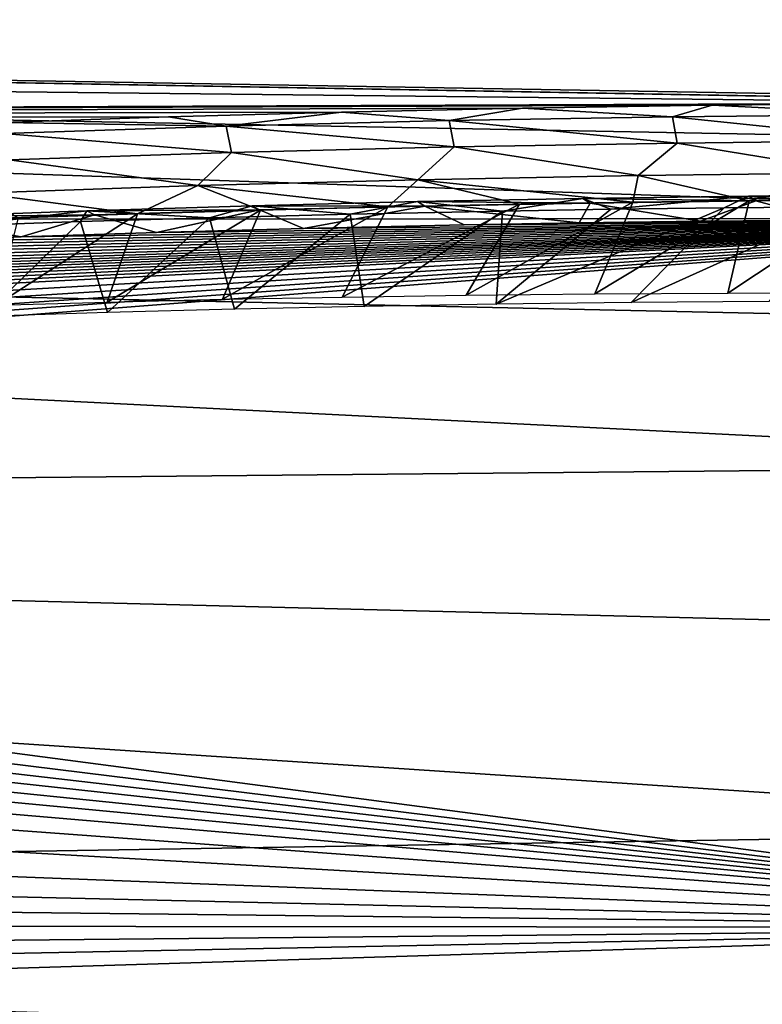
# Model space of a CAD drawing. Header units: millimetres. Extents: x -139 to 139, y -40 to 30.
# Tile 32 of 34: x 125 to 132, y 12 to 21. Entities that reach past the tile are written whole.
import ezdxf

# ---------------------------------------------------------------- set-up
doc = ezdxf.new("R2010")
doc.units = ezdxf.units.MM
doc.header["$LTSCALE"] = 81.481481
for name, color, linetype in [('34', 7, 'CONTINUOUS'), ('41', 7, 'CONTINUOUS'), ('43', 7, 'CONTINUOUS'), ('94', 7, 'CONTINUOUS'), ('95', 7, 'CONTINUOUS'), ('97', 7, 'CONTINUOUS')]:
    doc.layers.add(name, color=color, linetype=linetype)

msp = doc.modelspace()

# ---------------------------------------------------------------- linework, layer by layer
at = {"layer": '34', "color": 7, "linetype": 'CONTINUOUS', "true_color": 0xa2afbf}
for points in [[(92.35, 21.3855, 1.2914), (92.35, 20.454, 6.3743), (134.9914, 20.6229, 1.5449), (92.35, 21.3855, 1.2914)], [(92.35, 21.0737, -3.8635), (92.35, 21.3855, 1.2914), (136.9951, 20.5889, -1.5309), (92.35, 21.0737, -3.8635)], [(136.9951, 20.5889, -1.5309), (92.35, 21.3855, 1.2914), (136.9951, 20.6182, 1.065), (136.9951, 20.5889, -1.5309)], [(136.9951, 20.6182, 1.065), (92.35, 21.3855, 1.2914), (134.9914, 20.6229, 1.5449), (136.9951, 20.6182, 1.065)], [(92.35, 19.5383, -8.7908), (92.35, 21.0737, -3.8635), (136.9951, 19.5568, -6.6163), (92.35, 19.5383, -8.7908)], [(136.9951, 19.5568, -6.6163), (92.35, 21.0737, -3.8635), (136.9951, 20.2328, -4.1084), (136.9951, 19.5568, -6.6163)], [(136.9951, 20.2328, -4.1084), (92.35, 21.0737, -3.8635), (136.9951, 20.5889, -1.5309), (136.9951, 20.2328, -4.1084)], [(134.9914, 20.6229, 1.5449), (92.35, 20.454, 6.3743), (133.0744, 20.6162, 2.012), (134.9914, 20.6229, 1.5449)], [(133.0744, 20.6162, 2.012), (92.35, 20.454, 6.3743), (131.2461, 20.599, 2.4656), (133.0744, 20.6162, 2.012)], [(131.2461, 20.599, 2.4656), (92.35, 20.454, 6.3743), (129.5019, 20.5722, 2.9065), (131.2461, 20.599, 2.4656)], [(129.5019, 20.5722, 2.9065), (92.35, 20.454, 6.3743), (127.835, 20.5364, 3.3359), (129.5019, 20.5722, 2.9065)], [(127.835, 20.5364, 3.3359), (92.35, 20.454, 6.3743), (126.2448, 20.4924, 3.7538), (127.835, 20.5364, 3.3359)], [(126.2448, 20.4924, 3.7538), (92.35, 20.454, 6.3743), (124.7249, 20.4406, 4.1613), (126.2448, 20.4924, 3.7538)], [(136.9951, 18.5701, -9.022), (92.35, 19.5383, -8.7908), (136.9951, 19.5568, -6.6163), (136.9951, 18.5701, -9.022)], [(92.35, 16.8658, -13.2116), (92.35, 19.5383, -8.7908), (136.9951, 17.2894, -11.2837), (92.35, 16.8658, -13.2116)], [(136.9951, 17.2894, -11.2837), (92.35, 19.5383, -8.7908), (136.9951, 18.5701, -9.022), (136.9951, 17.2894, -11.2837)], [(136.9951, 15.7351, -13.3661), (92.35, 16.8658, -13.2116), (136.9951, 17.2894, -11.2837), (136.9951, 15.7351, -13.3661)], [(92.35, 13.2116, -16.8658), (92.35, 16.8658, -13.2116), (136.9951, 13.9305, -15.2377), (92.35, 13.2116, -16.8658)], [(136.9951, 13.9305, -15.2377), (92.35, 16.8658, -13.2116), (136.9951, 15.7351, -13.3661), (136.9951, 13.9305, -15.2377)], [(136.9951, 11.9065, -16.8666), (92.35, 13.2116, -16.8658), (136.9951, 13.9305, -15.2377), (136.9951, 11.9065, -16.8666)], [(92.35, 8.7908, -19.5383), (92.35, 13.2116, -16.8658), (136.9951, 9.6928, -18.229), (92.35, 8.7908, -19.5383)], [(136.9951, 9.6928, -18.229), (92.35, 13.2116, -16.8658), (136.9951, 11.9065, -16.8666), (136.9951, 9.6928, -18.229)]]:
    msp.add_3dface(points, dxfattribs=at)
at = {"layer": '41', "color": 7, "linetype": 'CONTINUOUS', "true_color": 0xa2afbf}
for points in [[(128.2617, 19.6642, 3.4721), (127.0904, 19.6348, 3.7695), (126.7427, 18.8138, 2.8228), (128.2617, 19.6642, 3.4721)], [(127.8424, 18.8349, 2.5388), (128.2617, 19.6642, 3.4721), (126.7427, 18.8138, 2.8228), (127.8424, 18.8349, 2.5388)], [(129.4741, 19.6893, 3.1686), (128.2617, 19.6642, 3.4721), (127.8424, 18.8349, 2.5388), (129.4741, 19.6893, 3.1686)], [(128.9824, 18.8518, 2.2479), (129.4741, 19.6893, 3.1686), (127.8424, 18.8349, 2.5388), (128.9824, 18.8518, 2.2479)], [(130.5147, 19.7067, 2.9115), (129.4741, 19.6893, 3.1686), (128.9824, 18.8518, 2.2479), (130.5147, 19.7067, 2.9115)], [(130.1649, 18.8642, 1.9496), (130.5147, 19.7067, 2.9115), (128.9824, 18.8518, 2.2479), (130.1649, 18.8642, 1.9496)], [(131.5852, 19.7208, 2.6498), (130.5147, 19.7067, 2.9115), (130.1649, 18.8642, 1.9496), (131.5852, 19.7208, 2.6498)], [(131.3897, 18.8718, 1.6441), (131.5852, 19.7208, 2.6498), (130.1649, 18.8642, 1.9496), (131.3897, 18.8718, 1.6441)], [(132.6883, 19.7313, 2.3831), (131.5852, 19.7208, 2.6498), (131.3897, 18.8718, 1.6441), (132.6883, 19.7313, 2.3831)], [(132.6621, 18.8742, 1.3301), (132.6883, 19.7313, 2.3831), (131.3897, 18.8718, 1.6441), (132.6621, 18.8742, 1.3301)], [(125.9582, 19.6012, 4.0611), (124.8622, 19.5637, 4.3476), (124.6574, 18.7603, 3.3713), (125.9582, 19.6012, 4.0611)], [(125.6809, 18.7889, 3.1004), (125.9582, 19.6012, 4.0611), (124.6574, 18.7603, 3.3713), (125.6809, 18.7889, 3.1004)], [(127.0904, 19.6348, 3.7695), (125.9582, 19.6012, 4.0611), (125.6809, 18.7889, 3.1004), (127.0904, 19.6348, 3.7695)], [(126.7427, 18.8138, 2.8228), (127.0904, 19.6348, 3.7695), (125.6809, 18.7889, 3.1004), (126.7427, 18.8138, 2.8228)]]:
    msp.add_3dface(points, dxfattribs=at)
at = {"layer": '43', "color": 7, "linetype": 'CONTINUOUS', "true_color": 0xa2afbf}
for points in [[(129.5019, 20.5722, 2.9065), (127.835, 20.5364, 3.3359), (128.8274, 20.4569, 3.3209), (129.5019, 20.5722, 2.9065)], [(130.8814, 20.4921, 2.8094), (129.5019, 20.5722, 2.9065), (128.8274, 20.4569, 3.3209), (130.8814, 20.4921, 2.8094)], [(131.2461, 20.599, 2.4656), (129.5019, 20.5722, 2.9065), (130.8814, 20.4921, 2.8094), (131.2461, 20.599, 2.4656)], [(132.9381, 20.5133, 2.3083), (131.2461, 20.599, 2.4656), (130.8814, 20.4921, 2.8094), (132.9381, 20.5133, 2.3083)], [(133.0744, 20.6162, 2.012), (131.2461, 20.599, 2.4656), (132.9381, 20.5133, 2.3083), (133.0744, 20.6162, 2.012)], [(126.2448, 20.4924, 3.7538), (124.7249, 20.4406, 4.1613), (126.7766, 20.4064, 3.8442), (126.2448, 20.4924, 3.7538)], [(127.835, 20.5364, 3.3359), (126.2448, 20.4924, 3.7538), (126.7766, 20.4064, 3.8442), (127.835, 20.5364, 3.3359)], [(128.8274, 20.4569, 3.3209), (127.835, 20.5364, 3.3359), (126.7766, 20.4064, 3.8442), (128.8274, 20.4569, 3.3209)], [(130.8814, 20.4921, 2.8094), (128.8274, 20.4569, 3.3209), (130.9243, 20.2512, 2.9727), (130.8814, 20.4921, 2.8094)], [(132.9381, 20.5133, 2.3083), (130.8814, 20.4921, 2.8094), (132.9789, 20.273, 2.473), (132.9381, 20.5133, 2.3083)], [(132.9789, 20.273, 2.473), (130.8814, 20.4921, 2.8094), (130.9243, 20.2512, 2.9727), (132.9789, 20.273, 2.473)], [(126.7766, 20.4064, 3.8442), (124.7249, 20.4406, 4.1613), (124.7295, 20.3395, 4.3805), (126.7766, 20.4064, 3.8442)], [(126.7766, 20.4064, 3.8442), (124.7295, 20.3395, 4.3805), (126.8243, 20.1643, 4.0043), (126.7766, 20.4064, 3.8442)], [(128.8274, 20.4569, 3.3209), (126.7766, 20.4064, 3.8442), (128.8726, 20.2154, 3.4828), (128.8274, 20.4569, 3.3209)], [(128.8726, 20.2154, 3.4828), (126.7766, 20.4064, 3.8442), (126.8243, 20.1643, 4.0043), (128.8726, 20.2154, 3.4828)], [(130.9243, 20.2512, 2.9727), (128.8274, 20.4569, 3.3209), (128.8726, 20.2154, 3.4828), (130.9243, 20.2512, 2.9727)], [(126.8243, 20.1643, 4.0043), (124.7295, 20.3395, 4.3805), (124.7799, 20.0966, 4.5388), (126.8243, 20.1643, 4.0043)], [(128.5382, 19.9138, 3.57), (128.8726, 20.2154, 3.4828), (126.8243, 20.1643, 4.0043), (128.5382, 19.9138, 3.57)], [(128.5382, 19.9138, 3.57), (130.565, 19.9518, 3.0653), (128.8726, 20.2154, 3.4828), (128.5382, 19.9138, 3.57)], [(130.565, 19.9518, 3.0653), (130.9243, 20.2512, 2.9727), (128.8726, 20.2154, 3.4828), (130.565, 19.9518, 3.0653)], [(130.565, 19.9518, 3.0653), (132.5947, 19.9758, 2.5708), (130.9243, 20.2512, 2.9727), (130.565, 19.9518, 3.0653)], [(132.5947, 19.9758, 2.5708), (132.9789, 20.273, 2.473), (130.9243, 20.2512, 2.9727), (132.5947, 19.9758, 2.5708)], [(126.515, 19.8608, 4.0859), (126.8243, 20.1643, 4.0043), (124.7799, 20.0966, 4.5388), (126.515, 19.8608, 4.0859)], [(126.515, 19.8608, 4.0859), (128.5382, 19.9138, 3.57), (126.8243, 20.1643, 4.0043), (126.515, 19.8608, 4.0859)], [(124.4959, 19.7914, 4.6145), (126.515, 19.8608, 4.0859), (124.7799, 20.0966, 4.5388), (124.4959, 19.7914, 4.6145)], [(128.5382, 19.9138, 3.57), (130.5147, 19.7067, 2.9115), (130.565, 19.9518, 3.0653), (128.5382, 19.9138, 3.57)], [(130.5147, 19.7067, 2.9115), (131.5852, 19.7208, 2.6498), (130.565, 19.9518, 3.0653), (130.5147, 19.7067, 2.9115)], [(130.565, 19.9518, 3.0653), (131.5852, 19.7208, 2.6498), (132.5947, 19.9758, 2.5708), (130.565, 19.9518, 3.0653)], [(131.5852, 19.7208, 2.6498), (132.6883, 19.7313, 2.3831), (132.5947, 19.9758, 2.5708), (131.5852, 19.7208, 2.6498)], [(124.4959, 19.7914, 4.6145), (125.9582, 19.6012, 4.0611), (126.515, 19.8608, 4.0859), (124.4959, 19.7914, 4.6145)], [(125.9582, 19.6012, 4.0611), (127.0904, 19.6348, 3.7695), (126.515, 19.8608, 4.0859), (125.9582, 19.6012, 4.0611)], [(126.515, 19.8608, 4.0859), (128.2617, 19.6642, 3.4721), (128.5382, 19.9138, 3.57), (126.515, 19.8608, 4.0859)], [(127.0904, 19.6348, 3.7695), (128.2617, 19.6642, 3.4721), (126.515, 19.8608, 4.0859), (127.0904, 19.6348, 3.7695)], [(128.2617, 19.6642, 3.4721), (129.4741, 19.6893, 3.1686), (128.5382, 19.9138, 3.57), (128.2617, 19.6642, 3.4721)], [(129.4741, 19.6893, 3.1686), (130.5147, 19.7067, 2.9115), (128.5382, 19.9138, 3.57), (129.4741, 19.6893, 3.1686)], [(124.8622, 19.5637, 4.3476), (125.9582, 19.6012, 4.0611), (124.4959, 19.7914, 4.6145), (124.8622, 19.5637, 4.3476)]]:
    msp.add_3dface(points, dxfattribs=at)
at = {"layer": '94', "color": 7, "linetype": 'CONTINUOUS', "true_color": 0x333333}
for points in [[(136.9984, 13.0369, 7.3209), (136.2689, 19.5509, 2.5885), (105.6307, 17.1692, 11.966), (136.9984, 13.0369, 7.3209)], [(105.6307, 17.1692, 11.966), (136.2689, 19.5509, 2.5885), (106.3191, 17.3681, 11.6148), (105.6307, 17.1692, 11.966)], [(106.3191, 17.3681, 11.6148), (136.2689, 19.5509, 2.5885), (107.1451, 17.5772, 11.223), (106.3191, 17.3681, 11.6148)], [(107.1451, 17.5772, 11.223), (136.2689, 19.5509, 2.5885), (108.1264, 17.7935, 10.7896), (107.1451, 17.5772, 11.223)], [(108.1264, 17.7935, 10.7896), (136.2689, 19.5509, 2.5885), (109.2757, 18.0128, 10.3155), (108.1264, 17.7935, 10.7896)], [(109.2757, 18.0128, 10.3155), (136.2689, 19.5509, 2.5885), (110.6132, 18.2325, 9.799), (109.2757, 18.0128, 10.3155)], [(110.6132, 18.2325, 9.799), (136.2689, 19.5509, 2.5885), (111.3629, 18.3419, 9.5228), (110.6132, 18.2325, 9.799)], [(111.3629, 18.3419, 9.5228), (136.2689, 19.5509, 2.5885), (112.1558, 18.4485, 9.2395), (111.3629, 18.3419, 9.5228)], [(112.1558, 18.4485, 9.2395), (136.2689, 19.5509, 2.5885), (112.9598, 18.5483, 8.9603), (112.1558, 18.4485, 9.2395)], [(112.9598, 18.5483, 8.9603), (136.2689, 19.5509, 2.5885), (113.7484, 18.6386, 8.6937), (112.9598, 18.5483, 8.9603)], [(113.7484, 18.6386, 8.6937), (136.2689, 19.5509, 2.5885), (114.5117, 18.7197, 8.4417), (113.7484, 18.6386, 8.6937)], [(114.5117, 18.7197, 8.4417), (136.2689, 19.5509, 2.5885), (115.2603, 18.7935, 8.1998), (114.5117, 18.7197, 8.4417)], [(115.2603, 18.7935, 8.1998), (136.2689, 19.5509, 2.5885), (116.0289, 18.8641, 7.9565), (115.2603, 18.7935, 8.1998)], [(116.0289, 18.8641, 7.9565), (136.2689, 19.5509, 2.5885), (116.8637, 18.9351, 7.6974), (116.0289, 18.8641, 7.9565)], [(116.8637, 18.9351, 7.6974), (136.2689, 19.5509, 2.5885), (117.8035, 19.0086, 7.4116), (116.8637, 18.9351, 7.6974)], [(117.8035, 19.0086, 7.4116), (136.2689, 19.5509, 2.5885), (118.8762, 19.0849, 7.0925), (117.8035, 19.0086, 7.4116)], [(118.8762, 19.0849, 7.0925), (136.2689, 19.5509, 2.5885), (120.065, 19.1606, 6.7469), (118.8762, 19.0849, 7.0925)], [(120.065, 19.1606, 6.7469), (136.2689, 19.5509, 2.5885), (121.2927, 19.2299, 6.3978), (120.065, 19.1606, 6.7469)], [(121.2927, 19.2299, 6.3978), (136.2689, 19.5509, 2.5885), (122.5071, 19.2904, 6.0598), (121.2927, 19.2299, 6.3978)], [(122.5071, 19.2904, 6.0598), (136.2689, 19.5509, 2.5885), (123.6978, 19.3424, 5.7347), (122.5071, 19.2904, 6.0598)], [(123.6978, 19.3424, 5.7347), (136.2689, 19.5509, 2.5885), (124.8897, 19.3878, 5.4151), (123.6978, 19.3424, 5.7347)], [(124.8897, 19.3878, 5.4151), (136.2689, 19.5509, 2.5885), (126.135, 19.4285, 5.0869), (124.8897, 19.3878, 5.4151)], [(126.135, 19.4285, 5.0869), (136.2689, 19.5509, 2.5885), (127.485, 19.4654, 4.7372), (126.135, 19.4285, 5.0869)], [(127.485, 19.4654, 4.7372), (136.2689, 19.5509, 2.5885), (128.9638, 19.4978, 4.3609), (127.485, 19.4654, 4.7372)], [(128.9638, 19.4978, 4.3609), (136.2689, 19.5509, 2.5885), (130.022, 19.5162, 4.0956), (128.9638, 19.4978, 4.3609)], [(130.022, 19.5162, 4.0956), (136.2689, 19.5509, 2.5885), (131.1368, 19.5314, 3.8195), (130.022, 19.5162, 4.0956)], [(131.1368, 19.5314, 3.8195), (136.2689, 19.5509, 2.5885), (132.3134, 19.5428, 3.5317), (131.1368, 19.5314, 3.8195)], [(105.0558, 16.9802, 12.2823), (136.9984, 13.0369, 7.3209), (105.6307, 17.1692, 11.966), (105.0558, 16.9802, 12.2823)], [(104.5818, 16.8038, 12.5637), (136.9984, 13.0369, 7.3209), (105.0558, 16.9802, 12.2823), (104.5818, 16.8038, 12.5637)], [(104.163, 16.627, 12.8335), (136.9984, 13.0369, 7.3209), (104.5818, 16.8038, 12.5637), (104.163, 16.627, 12.8335)], [(103.752, 16.4268, 13.125), (136.9984, 13.0369, 7.3209), (104.163, 16.627, 12.8335), (103.752, 16.4268, 13.125)], [(103.3777, 16.2113, 13.4239), (136.9984, 13.0369, 7.3209), (103.752, 16.4268, 13.125), (103.3777, 16.2113, 13.4239)], [(103.0046, 15.9423, 13.7764), (136.9984, 13.0369, 7.3209), (103.3777, 16.2113, 13.4239), (103.0046, 15.9423, 13.7764)], [(102.6412, 15.5634, 14.2369), (136.9984, 13.0369, 7.3209), (103.0046, 15.9423, 13.7764), (102.6412, 15.5634, 14.2369)], [(102.4209, 15.0101, 14.84), (136.9984, 13.0369, 7.3209), (102.6412, 15.5634, 14.2369), (102.4209, 15.0101, 14.84)], [(102.5729, 14.3563, 15.4594), (136.9984, 13.0369, 7.3209), (102.4209, 15.0101, 14.84), (102.5729, 14.3563, 15.4594)], [(102.9602, 13.8241, 15.9045), (136.9984, 13.0369, 7.3209), (102.5729, 14.3563, 15.4594), (102.9602, 13.8241, 15.9045)], [(103.3812, 13.4209, 16.2136), (136.9984, 13.0369, 7.3209), (102.9602, 13.8241, 15.9045), (103.3812, 13.4209, 16.2136)], [(103.8326, 13.0654, 16.4685), (136.9984, 13.0369, 7.3209), (103.3812, 13.4209, 16.2136), (103.8326, 13.0654, 16.4685)], [(104.3299, 12.7231, 16.7003), (136.9984, 13.0369, 7.3209), (103.8326, 13.0654, 16.4685), (104.3299, 12.7231, 16.7003)], [(104.8379, 12.409, 16.9017), (136.9984, 13.0369, 7.3209), (104.3299, 12.7231, 16.7003), (104.8379, 12.409, 16.9017)], [(105.4441, 12.0661, 17.1104), (136.9984, 13.0369, 7.3209), (104.8379, 12.409, 16.9017), (105.4441, 12.0661, 17.1104)], [(136.998, 7.3157, 13.043), (136.9984, 13.0369, 7.3209), (105.4441, 12.0661, 17.1104), (136.998, 7.3157, 13.043)]]:
    msp.add_3dface(points, dxfattribs=at)
at = {"layer": '95', "color": 7, "linetype": 'CONTINUOUS', "true_color": 0x333333}
for points in [[(130.3117, 19.6417, 3.272), (131.3545, 19.6549, 3.0134), (129.2588, 18.7679, 2.4137), (130.3117, 19.6417, 3.272)], [(129.2588, 18.7679, 2.4137), (131.3545, 19.6549, 3.0134), (130.4992, 18.7832, 2.1047), (129.2588, 18.7679, 2.4137)], [(131.3545, 19.6549, 3.0134), (132.4497, 19.6649, 2.745), (130.4992, 18.7832, 2.1047), (131.3545, 19.6549, 3.0134)], [(130.4992, 18.7832, 2.1047), (132.4497, 19.6649, 2.745), (131.7668, 18.793, 1.7925), (130.4992, 18.7832, 2.1047)], [(125.434, 19.5284, 4.5246), (126.6225, 19.5645, 4.2122), (125.6833, 18.6917, 3.3271), (125.434, 19.5284, 4.5246)], [(125.6833, 18.6917, 3.3271), (126.6225, 19.5645, 4.2122), (126.8507, 18.7221, 3.0249), (125.6833, 18.6917, 3.3271)], [(126.6225, 19.5645, 4.2122), (127.9161, 19.5973, 3.8777), (126.8507, 18.7221, 3.0249), (126.6225, 19.5645, 4.2122)], [(126.8507, 18.7221, 3.0249), (127.9161, 19.5973, 3.8777), (128.0429, 18.7476, 2.7204), (126.8507, 18.7221, 3.0249)], [(127.9161, 19.5973, 3.8777), (129.3176, 19.6257, 3.5213), (128.0429, 18.7476, 2.7204), (127.9161, 19.5973, 3.8777)], [(128.0429, 18.7476, 2.7204), (129.3176, 19.6257, 3.5213), (129.2588, 18.7679, 2.4137), (128.0429, 18.7476, 2.7204)], [(129.3176, 19.6257, 3.5213), (130.3117, 19.6417, 3.272), (129.2588, 18.7679, 2.4137), (129.3176, 19.6257, 3.5213)], [(124.318, 19.4892, 4.8227), (125.434, 19.5284, 4.5246), (124.5374, 18.6562, 3.628), (124.318, 19.4892, 4.8227)], [(124.5374, 18.6562, 3.628), (125.434, 19.5284, 4.5246), (125.6833, 18.6917, 3.3271), (124.5374, 18.6562, 3.628)]]:
    msp.add_3dface(points, dxfattribs=at)
at = {"layer": '97', "color": 7, "linetype": 'CONTINUOUS', "true_color": 0x333333}
for points in [[(131.58, 19.7615, 3.2128), (130.3117, 19.6417, 3.272), (130.056, 19.7407, 3.5879), (131.58, 19.7615, 3.2128)], [(131.58, 19.7615, 3.2128), (130.056, 19.7407, 3.5879), (131.6459, 19.7191, 3.4792), (131.58, 19.7615, 3.2128)], [(131.3545, 19.6549, 3.0134), (130.3117, 19.6417, 3.272), (131.58, 19.7615, 3.2128), (131.3545, 19.6549, 3.0134)], [(132.4497, 19.6649, 2.745), (131.3545, 19.6549, 3.0134), (131.58, 19.7615, 3.2128), (132.4497, 19.6649, 2.745)], [(133.1054, 19.7746, 2.8433), (132.4497, 19.6649, 2.745), (131.58, 19.7615, 3.2128), (133.1054, 19.7746, 2.8433)], [(133.1054, 19.7746, 2.8433), (131.58, 19.7615, 3.2128), (133.17, 19.7313, 3.1099), (133.1054, 19.7746, 2.8433)], [(133.17, 19.7313, 3.1099), (131.58, 19.7615, 3.2128), (131.6459, 19.7191, 3.4792), (133.17, 19.7313, 3.1099)], [(127.0128, 19.6747, 4.3566), (126.6225, 19.5645, 4.2122), (125.4939, 19.6283, 4.7512), (127.0128, 19.6747, 4.3566)], [(127.0128, 19.6747, 4.3566), (125.4939, 19.6283, 4.7512), (127.0826, 19.6358, 4.6225), (127.0128, 19.6747, 4.3566)], [(127.9161, 19.5973, 3.8777), (126.6225, 19.5645, 4.2122), (127.0128, 19.6747, 4.3566), (127.9161, 19.5973, 3.8777)], [(128.5336, 19.712, 3.969), (127.9161, 19.5973, 3.8777), (127.0128, 19.6747, 4.3566), (128.5336, 19.712, 3.969)], [(128.5336, 19.712, 3.969), (127.0128, 19.6747, 4.3566), (128.602, 19.6718, 4.2351), (128.5336, 19.712, 3.969)], [(128.602, 19.6718, 4.2351), (127.0128, 19.6747, 4.3566), (127.0826, 19.6358, 4.6225), (128.602, 19.6718, 4.2351)], [(127.485, 19.4654, 4.7372), (128.602, 19.6718, 4.2351), (127.0826, 19.6358, 4.6225), (127.485, 19.4654, 4.7372)], [(127.485, 19.4654, 4.7372), (128.9638, 19.4978, 4.3609), (128.602, 19.6718, 4.2351), (127.485, 19.4654, 4.7372)], [(129.3176, 19.6257, 3.5213), (127.9161, 19.5973, 3.8777), (128.5336, 19.712, 3.969), (129.3176, 19.6257, 3.5213)], [(130.056, 19.7407, 3.5879), (129.3176, 19.6257, 3.5213), (128.5336, 19.712, 3.969), (130.056, 19.7407, 3.5879)], [(130.056, 19.7407, 3.5879), (128.5336, 19.712, 3.969), (130.1231, 19.6994, 3.8541), (130.056, 19.7407, 3.5879)], [(130.1231, 19.6994, 3.8541), (128.5336, 19.712, 3.969), (128.602, 19.6718, 4.2351), (130.1231, 19.6994, 3.8541)], [(130.022, 19.5162, 4.0956), (130.1231, 19.6994, 3.8541), (128.602, 19.6718, 4.2351), (130.022, 19.5162, 4.0956)], [(128.9638, 19.4978, 4.3609), (130.022, 19.5162, 4.0956), (128.602, 19.6718, 4.2351), (128.9638, 19.4978, 4.3609)], [(130.3117, 19.6417, 3.272), (129.3176, 19.6257, 3.5213), (130.056, 19.7407, 3.5879), (130.3117, 19.6417, 3.272)], [(130.022, 19.5162, 4.0956), (131.1368, 19.5314, 3.8195), (130.1231, 19.6994, 3.8541), (130.022, 19.5162, 4.0956)], [(131.6459, 19.7191, 3.4792), (130.056, 19.7407, 3.5879), (130.1231, 19.6994, 3.8541), (131.6459, 19.7191, 3.4792)], [(131.1368, 19.5314, 3.8195), (131.6459, 19.7191, 3.4792), (130.1231, 19.6994, 3.8541), (131.1368, 19.5314, 3.8195)], [(131.1368, 19.5314, 3.8195), (132.3134, 19.5428, 3.5317), (131.6459, 19.7191, 3.4792), (131.1368, 19.5314, 3.8195)], [(132.3134, 19.5428, 3.5317), (133.17, 19.7313, 3.1099), (131.6459, 19.7191, 3.4792), (132.3134, 19.5428, 3.5317)], [(125.4939, 19.6283, 4.7512), (124.318, 19.4892, 4.8227), (123.9772, 19.5722, 5.1535), (125.4939, 19.6283, 4.7512)], [(125.4939, 19.6283, 4.7512), (123.9772, 19.5722, 5.1535), (125.5653, 19.5907, 5.0169), (125.4939, 19.6283, 4.7512)], [(125.5653, 19.5907, 5.0169), (123.9772, 19.5722, 5.1535), (124.0502, 19.5359, 5.4189), (125.5653, 19.5907, 5.0169)], [(124.8897, 19.3878, 5.4151), (125.5653, 19.5907, 5.0169), (124.0502, 19.5359, 5.4189), (124.8897, 19.3878, 5.4151)], [(125.434, 19.5284, 4.5246), (124.318, 19.4892, 4.8227), (125.4939, 19.6283, 4.7512), (125.434, 19.5284, 4.5246)], [(124.8897, 19.3878, 5.4151), (126.135, 19.4285, 5.0869), (125.5653, 19.5907, 5.0169), (124.8897, 19.3878, 5.4151)], [(126.6225, 19.5645, 4.2122), (125.434, 19.5284, 4.5246), (125.4939, 19.6283, 4.7512), (126.6225, 19.5645, 4.2122)], [(127.0826, 19.6358, 4.6225), (125.4939, 19.6283, 4.7512), (125.5653, 19.5907, 5.0169), (127.0826, 19.6358, 4.6225)], [(126.135, 19.4285, 5.0869), (127.0826, 19.6358, 4.6225), (125.5653, 19.5907, 5.0169), (126.135, 19.4285, 5.0869)], [(126.135, 19.4285, 5.0869), (127.485, 19.4654, 4.7372), (127.0826, 19.6358, 4.6225), (126.135, 19.4285, 5.0869)], [(123.6978, 19.3424, 5.7347), (124.8897, 19.3878, 5.4151), (124.0502, 19.5359, 5.4189), (123.6978, 19.3424, 5.7347)]]:
    msp.add_3dface(points, dxfattribs=at)

doc.saveas('drawing.dxf')
